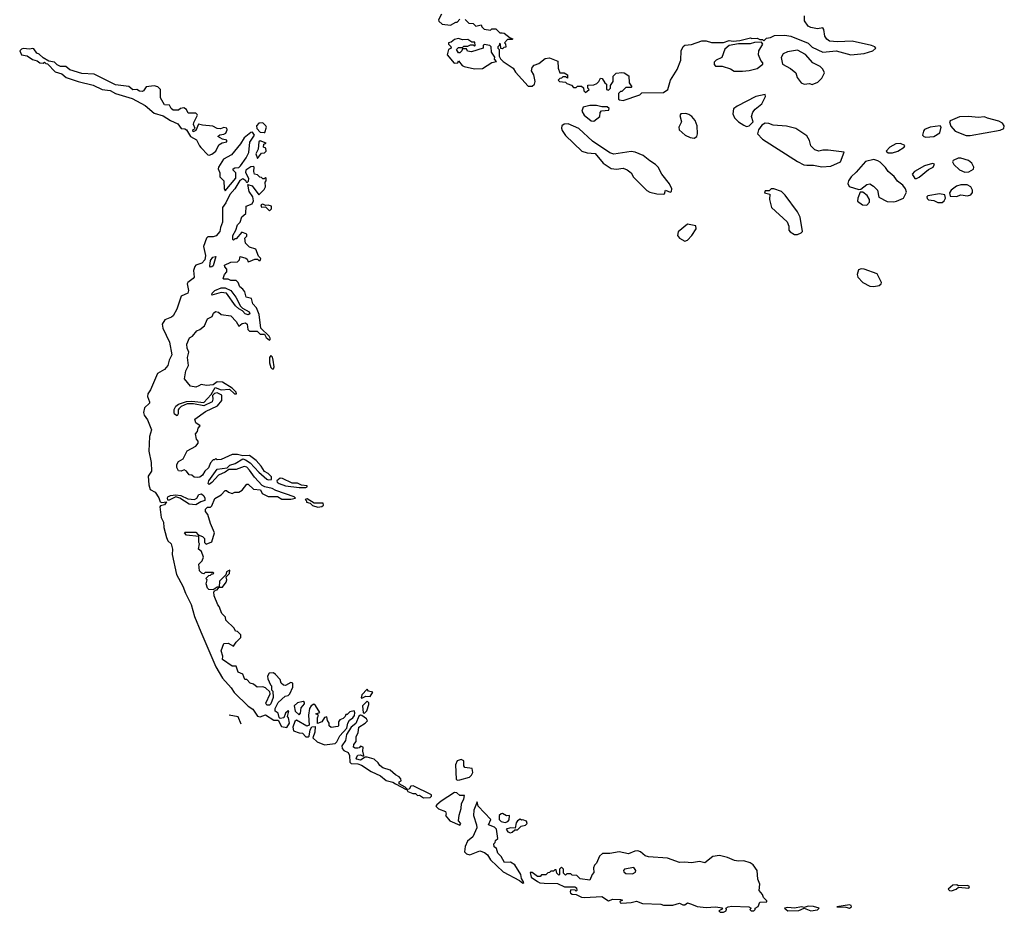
# Model space of a CAD drawing. Extents: x 2219101 to 2444320, y 201258 to 358766.
# Tile 2 of 256: x 2237090 to 2244440, y 220423 to 227087. Entities that reach past the tile are written whole.
import ezdxf

# ---------------------------------------------------------------- set-up
doc = ezdxf.new("R2010")
doc.units = 0

msp = doc.modelspace()

# ---------------------------------------------------------------- linework, layer by layer
at = {"layer": '0CON10XD'}
for points in [[(2240237.5, 227127.5), (2240217.5, 227085), (2240220, 227075), (2240243, 227053), (2240305, 227047.5), (2240345, 227070), (2240355, 227070), (2240375, 227090)], [(2240415, 227087.5), (2240441.7, 227061.7), (2240475, 227060), (2240495, 227040), (2240535, 227050), (2240540, 227035), (2240557.5, 227017.5), (2240605, 227010), (2240615, 227020), (2240645, 227020), (2240675, 226990), (2240691.7, 226988.3), (2240707, 226987), (2240751.7, 226951.7), (2240770, 226945), (2240765, 226940), (2240731.7, 226938.3), (2240710, 226915), (2240717, 226907), (2240718.3, 226881.7), (2240705, 226880), (2240695, 226870), (2240681.7, 226871.7), (2240680, 226905), (2240671.7, 226908.3), (2240670, 226895), (2240660, 226885), (2240660, 226875), (2240670, 226865), (2240670, 226815), (2240680, 226795), (2240700, 226775), (2240773.3, 226725), (2240790, 226695), (2240885, 226590), (2240915, 226590), (2240932.5, 226605), (2240936.7, 226625), (2240927.5, 226675), (2240910, 226705), (2240915, 226730), (2240931.7, 226748.3), (2240965, 226760), (2241013, 226797), (2241045, 226802.5), (2241108.3, 226778.3), (2241110, 226725), (2241121.7, 226691.7), (2241155, 226690), (2241180, 226675), (2241178.3, 226651.7), (2241165, 226660), (2241145, 226660), (2241135, 226650), (2241121.7, 226648.3), (2241110, 226635), (2241120, 226625), (2241165, 226620), (2241175, 226610), (2241208.3, 226598.3), (2241225, 226580), (2241245, 226580), (2241255, 226590), (2241285, 226590), (2241298.3, 226578.3), (2241300, 226555), (2241313, 226543), (2241340, 226565), (2241330, 226575), (2241331.7, 226598.3), (2241375, 226600), (2241398.3, 226611.7), (2241412.5, 226625), (2241425, 226650), (2241438.3, 226648.3), (2241457.5, 226615), (2241470, 226605), (2241470, 226565), (2241485, 226560), (2241500, 226575), (2241500, 226595), (2241520, 226625), (2241520, 226665), (2241543, 226687), (2241585, 226692.5), (2241601.7, 226691.7), (2241638.3, 226668.3), (2241640, 226615), (2241660, 226585), (2241655, 226580), (2241615, 226580), (2241585, 226550), (2241575, 226550), (2241560, 226535), (2241560, 226495), (2241568.3, 226488.3), (2241595, 226483.3), (2241720, 226525), (2241735, 226540), (2241895.6, 226544.4), (2241927.5, 226565), (2241949.1, 226635), (2241997.5, 226715), (2242024.4, 226785), (2242027.9, 226855), (2242042.1, 226887.9), (2242055, 226896.9), (2242105, 226903.1), (2242180.9, 226929.1), (2242215, 226930), (2242255, 226915.8), (2242345, 226916.2), (2242385, 226931.2), (2242415, 226927.5), (2242465, 226932.5), (2242545, 226952.5), (2242555, 226947.5), (2242595, 226950), (2242615, 226940), (2242635, 226940), (2242645, 226930), (2242665, 226950), (2242695, 226953.3), (2242725, 226970), (2242801.7, 226971.7), (2242847.5, 226965), (2242975, 226912.5), (2243005, 226881.2), (2243085, 226845.8), (2243183.9, 226853.9), (2243295, 226825.6), (2243395, 226834.3), (2243457.5, 226855), (2243480, 226875), (2243472.5, 226885), (2243447.5, 226895), (2243305, 226926.9), (2243195, 226921.2), (2243135, 226927.5), (2243115, 226942), (2243100, 226965), (2243093, 227013), (2243085, 227027.5), (2243045, 227020), (2242995, 227030), (2242975, 227040), (2242948.3, 227078.3), (2242947.5, 227115)], [(2240485, 226721.4), (2240545, 226722.5), (2240615, 226767.5), (2240650, 226775), (2240633.3, 226793.3), (2240637.5, 226807.5), (2240612.5, 226845), (2240610, 226885), (2240600, 226895), (2240558.3, 226901.7), (2240550, 226895), (2240550, 226875), (2240463, 226847), (2240433, 226853), (2240425, 226870), (2240395, 226870), (2240390, 226855), (2240375, 226840), (2240365, 226840), (2240350, 226865), (2240365, 226880), (2240395, 226880), (2240405, 226890), (2240435, 226890), (2240455, 226900), (2240475, 226900), (2240485, 226890), (2240490, 226895), (2240488.3, 226918.3), (2240465, 226920), (2240435, 226940), (2240395, 226937.5), (2240365, 226947.5), (2240335, 226940), (2240311.7, 226918.3), (2240290, 226915), (2240290, 226905), (2240308.3, 226888.3), (2240310, 226875), (2240290, 226865), (2240280, 226825), (2240333.9, 226763.9), (2240360, 226765), (2240365, 226780), (2240392.5, 226745), (2240408.3, 226738.3), (2240485, 226721.4)], [(2242423.6, 226703.6), (2242485, 226703.8), (2242535, 226708), (2242595, 226722.5), (2242637.5, 226755), (2242637.5, 226765), (2242622.3, 226782.3), (2242606.1, 226826.1), (2242608.8, 226855), (2242637.5, 226905), (2242628.3, 226918.3), (2242575, 226916.7), (2242543, 226907), (2242455, 226907.5), (2242386.1, 226893.9), (2242353.9, 226866.1), (2242332.5, 226805), (2242290, 226785), (2242275, 226770), (2242273, 226753), (2242285, 226740), (2242335, 226740), (2242395, 226720), (2242423.6, 226703.6)], [(2238505, 226075.6), (2238525, 226083.6), (2238553.1, 226105), (2238577, 226153), (2238601.9, 226168.1), (2238635.7, 226175), (2238636.9, 226186.9), (2238604.1, 226194.1), (2238570, 226215), (2238585, 226227.5), (2238615, 226232), (2238629.3, 226240.7), (2238640, 226265), (2238636.4, 226276.4), (2238615, 226283.3), (2238588.3, 226271.7), (2238563.9, 226273.9), (2238533, 226293), (2238455, 226298.8), (2238425, 226307.5), (2238405, 226260), (2238385, 226250), (2238382.5, 226265), (2238400, 226275), (2238387.5, 226305), (2238390.7, 226319.3), (2238417.5, 226375), (2238415, 226380), (2238405, 226390), (2238348.3, 226388.3), (2238335, 226417.5), (2238315, 226428.8), (2238290, 226425), (2238275, 226412.5), (2238235, 226412.5), (2238220, 226425), (2238208.3, 226448.3), (2238171.7, 226451.7), (2238140, 226505), (2238140, 226565), (2238120, 226585), (2238095, 226592.5), (2238035, 226586.7), (2238014, 226556), (2238005, 226552), (2237984.4, 226554.4), (2237965, 226566), (2237935, 226563.8), (2237905, 226589.2), (2237805, 226600), (2237645, 226680.8), (2237555, 226686), (2237464, 226714), (2237435, 226738.8), (2237395, 226737.5), (2237370.7, 226750.7), (2237350.7, 226770.7), (2237308.3, 226778.3), (2237265, 226802.5), (2237235, 226830), (2237217, 226837), (2237195, 226870), (2237185, 226873.3), (2237165, 226867.5), (2237115, 226872.5), (2237103, 226867), (2237090, 226855), (2237103.3, 226825), (2237145, 226817.5), (2237185, 226788.8), (2237219.5, 226779.5), (2237240, 226765), (2237265, 226762.5), (2237275, 226770), (2237285, 226760), (2237298.3, 226758.3), (2237355, 226697.5), (2237405, 226682.5), (2237436.1, 226656.1), (2237527.5, 226625), (2237638.3, 226598.3), (2237706.2, 226565), (2237765, 226557.5), (2237804, 226535), (2237929.9, 226499.9), (2238027.2, 226447.2), (2238095, 226390), (2238160, 226370), (2238215, 226333.5), (2238270.8, 226310.8), (2238295, 226274.4), (2238321.9, 226271.9), (2238334.5, 226264.5), (2238364.2, 226215), (2238410.7, 226190.7), (2238431.1, 226145), (2238442.6, 226132.6), (2238495, 226078.9), (2238505, 226075.6)], [(2243005, 226604.2), (2243048.3, 226621.7), (2243078.7, 226651.3), (2243098.8, 226691.2), (2243085, 226718.8), (2243065, 226737.5), (2243010, 226765), (2242955, 226826.2), (2242895, 226860), (2242821.7, 226848.3), (2242788.3, 226831.7), (2242773.8, 226805), (2242784.1, 226754.1), (2242843.6, 226723.6), (2242885, 226690), (2242892.5, 226655), (2242922.5, 226615), (2242945, 226606.7), (2242985, 226610), (2243005, 226604.2)], [(2242515, 226290.8), (2242535, 226293.8), (2242566, 226325), (2242553.1, 226365), (2242563.2, 226396.8), (2242580, 226420), (2242630.7, 226459.3), (2242656.2, 226515), (2242655, 226527.5), (2242585, 226513.3), (2242445, 226442.5), (2242419.3, 226420.7), (2242412.5, 226385), (2242425.8, 226355), (2242455.8, 226325), (2242495, 226298.6), (2242515, 226290.8)], [(2241375, 226330), (2241420, 226365), (2241423.3, 226395), (2241432.5, 226407.5), (2241487, 226413), (2241490, 226425), (2241475, 226437.5), (2241435, 226437.5), (2241395, 226447.5), (2241345, 226446.7), (2241297, 226433), (2241287.5, 226405), (2241303.3, 226375), (2241355, 226333.3), (2241375, 226330)], [(2242125, 226203.8), (2242145.8, 226214.2), (2242150, 226235), (2242146.7, 226295), (2242131.2, 226335), (2242106.2, 226365), (2242085, 226380), (2242062.3, 226387.7), (2242026.4, 226383.6), (2242017.5, 226372.5), (2242031.2, 226325), (2242011.2, 226285), (2242013.8, 226265), (2242056.7, 226225), (2242095, 226208), (2242125, 226203.8)], [(2238915, 226243.8), (2238920, 226245), (2238932.5, 226285), (2238927.5, 226295), (2238905, 226316.2), (2238875, 226314), (2238858.1, 226295), (2238860, 226275), (2238885, 226246.7), (2238915, 226243.8)], [(2241895, 225784), (2241902.5, 225787.5), (2241910, 225815), (2241945, 225800), (2241956.2, 225805), (2241958, 225825), (2241940.6, 225860.6), (2241883.1, 225935), (2241857, 225987), (2241837.3, 226007.3), (2241792.7, 226032.7), (2241745, 226074), (2241685, 226098.5), (2241655, 226102.2), (2241525, 226083.8), (2241495, 226092), (2241365, 226180), (2241265, 226273.8), (2241185, 226308.8), (2241155, 226306.2), (2241137.5, 226295), (2241133.6, 226276.4), (2241140.5, 226260.5), (2241165, 226223.3), (2241285.7, 226105.7), (2241325, 226092), (2241385, 226087.5), (2241445.8, 226015.8), (2241505, 225976), (2241545, 225971.4), (2241595, 225978.8), (2241625, 225966), (2241653.8, 225945), (2241670.9, 225910.9), (2241748.8, 225835), (2241772.1, 225812.1), (2241795, 225800), (2241845, 225787.5), (2241895, 225784)], [(2243077.7, 225987.7), (2243145, 225993.1), (2243216, 226025), (2243245, 226097.5), (2243125, 226112.5), (2243085, 226113.3), (2243055, 226106.7), (2243025, 226116), (2242996, 226145), (2242985.7, 226185), (2242965, 226220), (2242885, 226276), (2242815, 226292.9), (2242715, 226300), (2242683, 226313), (2242655, 226313.8), (2242630.3, 226299.7), (2242604, 226265), (2242598, 226235), (2242635, 226195.7), (2242895, 226027.8), (2242944.5, 226004.5), (2242965, 226001.4), (2243015, 226000), (2243077.7, 225987.7)], [(2244185, 226223.3), (2244407.9, 226262.1), (2244436.2, 226275), (2244440, 226295), (2244427.5, 226315), (2244399.5, 226329.5), (2244315, 226351.2), (2244293, 226363), (2244245, 226356.2), (2244175, 226364.4), (2244105, 226361.4), (2244037, 226333), (2244030, 226325), (2244041.7, 226291.7), (2244074.1, 226254.1), (2244155, 226223.3), (2244185, 226223.3)], [(2238625, 225810), (2238704, 225905), (2238702.5, 225945), (2238683.8, 225965), (2238682.5, 225975), (2238695, 225982), (2238725, 225984), (2238738.8, 225995), (2238781.2, 226055), (2238801.2, 226095), (2238807.5, 226172.5), (2238844, 226225), (2238827.1, 226247.1), (2238814.3, 226245), (2238765, 226204.3), (2238738.7, 226161.3), (2238671.2, 226078.8), (2238611.8, 226045), (2238575, 225986.9), (2238571.9, 225975), (2238582.9, 225945), (2238583.8, 225915), (2238613.4, 225883.4), (2238616.2, 225826.2), (2238625, 225810)], [(2243855, 226210), (2243915, 226214), (2243958.3, 226241.7), (2243967.5, 226285), (2243960, 226295), (2243885.9, 226284.1), (2243845, 226266.2), (2243836.7, 226255), (2243830, 226225), (2243840, 226215), (2243855, 226210)], [(2238865, 226050), (2238895, 226090), (2238917, 226093), (2238930, 226105), (2238928.3, 226128.3), (2238910, 226135), (2238911.7, 226158.3), (2238930, 226165), (2238885, 226182.5), (2238874.2, 226175.8), (2238869.3, 226120.7), (2238853.8, 226085), (2238865, 226050)], [(2243573.9, 226093.9), (2243605, 226094), (2243645, 226106.2), (2243692.5, 226135), (2243697, 226147), (2243665, 226163.3), (2243630.8, 226159.2), (2243585, 226136.7), (2243557.5, 226105), (2243573.9, 226093.9)], [(2243615, 225726.2), (2243635, 225731.2), (2243686.7, 225755), (2243709.3, 225800.7), (2243703.6, 225823.6), (2243681.7, 225851.7), (2243642.3, 225882.3), (2243617.7, 225917.7), (2243573.3, 225955), (2243553.9, 225983.9), (2243513.9, 226023.9), (2243495, 226033.8), (2243465, 226043.8), (2243402.7, 226027.3), (2243335, 225950), (2243296, 225915), (2243276.1, 225883.9), (2243272, 225865), (2243282.7, 225842.7), (2243355, 225820), (2243368.3, 225821.7), (2243415, 225857.5), (2243435, 225862.5), (2243462.5, 225845), (2243492.5, 225815), (2243503, 225763), (2243565, 225730), (2243615, 225726.2)], [(2243771.7, 225901.7), (2243785, 225902.5), (2243805, 225912.5), (2243875, 225970), (2243910, 225985), (2243918.3, 226008.3), (2243905, 226012.5), (2243845, 225996.7), (2243770, 225955), (2243753, 225933), (2243771.7, 225901.7)], [(2244145, 225950), (2244175, 225951.2), (2244209.3, 225970.7), (2244212.5, 225985), (2244196.7, 226015), (2244173.3, 226035), (2244115, 226054), (2244095, 226053.8), (2244057.5, 226035), (2244053.3, 226025), (2244063.3, 226005), (2244105, 225966.2), (2244145, 225950)], [(2239085, 221802.5), (2239103.8, 221835), (2239097.5, 221875), (2239090, 221885), (2239100, 221925), (2239093, 221927), (2239075, 221910), (2239062.5, 221875), (2239035, 221870), (2239027.5, 221877.5), (2239020, 221910), (2238997.5, 221925), (2238996.7, 221945), (2239020.7, 221989.3), (2239072.5, 222037.5), (2239095, 222042.5), (2239107.5, 222055), (2239130, 222105), (2239130, 222135), (2239115, 222140), (2239075, 222117.5), (2239058.3, 222118.3), (2239043, 222133), (2239035, 222160), (2238999.3, 222199.3), (2238985, 222210), (2238951.7, 222208.3), (2238940, 222185), (2238942.5, 222165), (2238961.7, 222121.7), (2238970, 222115), (2238970, 222085), (2238980, 222075), (2238983, 222027), (2238965, 221980), (2238955, 221970), (2238935, 221970), (2238927.5, 221985), (2238960, 222055), (2238958.3, 222068.3), (2238925, 222100), (2238905, 222107.5), (2238863, 222103), (2238835, 222127.5), (2238810, 222135), (2238785, 222160), (2238771.7, 222161.7), (2238755, 222200), (2238720, 222215), (2238705, 222260), (2238675, 222260), (2238605, 222310), (2238606.4, 222336.4), (2238593.3, 222375), (2238615, 222430), (2238645, 222432.5), (2238685, 222410), (2238705, 222440), (2238740, 222475), (2238740, 222495), (2238715, 222520), (2238701.7, 222521.7), (2238690, 222545), (2238630, 222605), (2238627, 222627), (2238600, 222655), (2238580, 222705), (2238568.3, 222718.3), (2238542.5, 222785), (2238540, 222815), (2238551.7, 222828.3), (2238565, 222830), (2238580, 222850), (2238565, 222850), (2238535, 222830), (2238503, 222833), (2238493, 222843), (2238482.5, 222875), (2238490, 222905), (2238480, 222915), (2238501.7, 222938.3), (2238515, 222940), (2238525, 222950), (2238535, 222950), (2238540, 222955), (2238535, 222960), (2238475, 222960), (2238465, 222950), (2238450, 222955), (2238433, 222973), (2238428.3, 223021.7), (2238453.3, 223046.7), (2238463.3, 223075), (2238446.7, 223116.7), (2238423.8, 223135), (2238432.5, 223175), (2238427.5, 223185), (2238428.3, 223228.3), (2238335, 223240), (2238320, 223255), (2238325, 223260), (2238405, 223260), (2238421.7, 223241.7), (2238455, 223230), (2238470, 223215), (2238470, 223185), (2238482.5, 223172.5), (2238525, 223190), (2238543.8, 223255), (2238513.8, 223325), (2238493.6, 223393.6), (2238477.5, 223415), (2238477, 223433), (2238493, 223447), (2238515, 223447.5), (2238525, 223457.5), (2238546.7, 223513.3), (2238595, 223540), (2238625, 223572.5), (2238635, 223572.5), (2238649.3, 223559.3), (2238675, 223550), (2238695, 223560), (2238725, 223560), (2238750, 223575), (2238785, 223620), (2238795, 223620), (2238835, 223583.3), (2238887, 223577), (2238900.7, 223550.7), (2238945, 223527.5), (2239015, 223527.5), (2239047, 223507), (2239115, 223507.5), (2239150, 223515), (2239140, 223525), (2239001.9, 223571.9), (2238975, 223587.1), (2238919.2, 223599.2), (2238900.6, 223610.6), (2238841.9, 223671.9), (2238804.3, 223724.3), (2238785.5, 223745.5), (2238765, 223751.9), (2238705, 223728.6), (2238650.5, 223729.5), (2238625, 223710), (2238573.3, 223686.7), (2238525, 223631.2), (2238505, 223616.7), (2238496.7, 223625), (2238502.5, 223645), (2238565, 223731.2), (2238638, 223742), (2238658.8, 223761.2), (2238697.5, 223775), (2238755, 223807.5), (2238775, 223802), (2238810, 223780), (2238875, 223709.2), (2238935, 223656.7), (2238945, 223651.2), (2238970, 223655), (2238970, 223675), (2238945, 223700), (2238917.5, 223715), (2238893.6, 223753.6), (2238856.4, 223796.4), (2238805, 223833.3), (2238755, 223830), (2238715, 223840), (2238675, 223840), (2238595, 223802.5), (2238565, 223800), (2238555, 223810), (2238545, 223800), (2238535, 223800), (2238515, 223780), (2238498.8, 223741.2), (2238473.2, 223716.8), (2238454.2, 223685.8), (2238435, 223672.5), (2238415, 223670), (2238393, 223673), (2238375, 223687.5), (2238355, 223690), (2238336.4, 223716.4), (2238317, 223727), (2238295, 223717.5), (2238275, 223720), (2238263.6, 223743.6), (2238263, 223767), (2238275, 223790), (2238310.7, 223809.3), (2238340.7, 223869.3), (2238405, 223902.5), (2238422.5, 223925), (2238421.7, 223941.7), (2238410, 223955), (2238403.3, 223995), (2238418.3, 224011.7), (2238423, 224037), (2238437.5, 224055), (2238405, 224077.5), (2238397.5, 224105), (2238477.3, 224162.7), (2238567.5, 224205), (2238600, 224245), (2238600, 224285), (2238565, 224302.5), (2238543, 224297), (2238528.3, 224281.7), (2238531.2, 224255), (2238526, 224234), (2238465, 224203.8), (2238388.3, 224218.3), (2238340, 224220), (2238295, 224198.8), (2238277, 224183), (2238272, 224175), (2238273.8, 224145), (2238265, 224130), (2238245, 224143.3), (2238242.7, 224152.7), (2238243.1, 224176.9), (2238255, 224201.2), (2238275, 224218), (2238335, 224236.2), (2238375, 224240), (2238465, 224230), (2238520, 224290), (2238548.3, 224341.7), (2238595, 224323.3), (2238655, 224330), (2238693.8, 224293.8), (2238707.5, 224295), (2238705, 224307.5), (2238675, 224337.5), (2238605, 224381.2), (2238565, 224382.5), (2238535, 224360), (2238485, 224356.7), (2238445, 224362.5), (2238427, 224353), (2238405, 224342.5), (2238365, 224350), (2238320, 224405), (2238330, 224465), (2238350, 224505), (2238343.3, 224565), (2238352.5, 224605), (2238341.2, 224635), (2238338.8, 224665), (2238358.3, 224711.7), (2238380, 224725), (2238412.5, 224765), (2238435, 224773.3), (2238469.5, 224800.5), (2238492.5, 224855), (2238528, 224872), (2238537.5, 224895), (2238551.7, 224908.3), (2238573.6, 224903.6), (2238595, 224887.5), (2238665, 224877.5), (2238706.7, 224835), (2238725, 224800), (2238750.9, 224819.1), (2238775, 224824.2), (2238788, 224815), (2238793.8, 224775), (2238805, 224762.5), (2238861.7, 224761.7), (2238885, 224740), (2238918.3, 224738.3), (2238928.8, 224715), (2238955, 224694), (2238963.3, 224705), (2238953.3, 224725), (2238890, 224785), (2238877, 224887), (2238857.5, 224935), (2238830, 224965), (2238820, 225005), (2238780, 225015), (2238770, 225055), (2238756.4, 225076.4), (2238733.6, 225093.6), (2238720, 225125), (2238705, 225140), (2238665, 225140), (2238645, 225150), (2238615, 225150), (2238610, 225155), (2238620, 225185), (2238637.5, 225205), (2238637.5, 225225), (2238621.7, 225241.7), (2238620, 225255), (2238665, 225277.5), (2238715, 225280), (2238730, 225295), (2238735, 225320), (2238777, 225307), (2238788.3, 225298.3), (2238795, 225280), (2238810, 225285), (2238845, 225300), (2238865, 225300), (2238875, 225290), (2238885, 225290), (2238890, 225305), (2238871.7, 225321.7), (2238852.5, 225375), (2238805, 225390), (2238775, 225420), (2238770, 225455), (2238785, 225470), (2238786.1, 225486.1), (2238748.3, 225501.7), (2238705, 225450), (2238695, 225450), (2238685, 225440), (2238680, 225445), (2238680, 225475), (2238703.3, 225515), (2238716.2, 225555), (2238736.7, 225575), (2238747.5, 225615), (2238778.8, 225641.2), (2238780, 225695), (2238825, 225713.3), (2238836, 225734), (2238830, 225765), (2238802, 225805), (2238792.5, 225857.5), (2238826, 225846), (2238875, 225780), (2238915, 225820), (2238925, 225840), (2238922.5, 225875), (2238930, 225885), (2238930, 225905), (2238925, 225910), (2238915, 225900), (2238905, 225900), (2238895, 225910), (2238881.7, 225911.7), (2238865, 225930), (2238843.6, 225933.6), (2238837.5, 225955), (2238840, 225985), (2238835, 225990), (2238815, 225987.5), (2238778.8, 225965), (2238775, 225947.5), (2238798, 225905), (2238795, 225880), (2238785, 225870), (2238777.5, 225885), (2238755, 225899.2), (2238732.5, 225887.5), (2238695.5, 225824.5), (2238657.5, 225782.5), (2238629.4, 225720.6), (2238604.8, 225685.2), (2238604.2, 225575), (2238590, 225535), (2238583.3, 225505), (2238557.4, 225472.6), (2238535, 225465.4), (2238494.4, 225465.6), (2238483.3, 225455), (2238461.2, 225395), (2238477.9, 225327.9), (2238471.1, 225295), (2238450.4, 225269.6), (2238406.1, 225253.9), (2238396.7, 225245), (2238387.5, 225215), (2238392, 225165), (2238385, 225153.8), (2238344.1, 225125.9), (2238340, 225115), (2238350, 225065), (2238346, 225045), (2238296.1, 225023.9), (2238263.3, 224925), (2238235, 224877.5), (2238223.8, 224866.2), (2238173.9, 224846.1), (2238152.5, 224815), (2238158.8, 224785), (2238208.9, 224678.9), (2238224.5, 224585), (2238206.1, 224546.1), (2238195.5, 224504.5), (2238170, 224475), (2238118.8, 224445), (2238066.2, 224325), (2238046.1, 224293.9), (2238043.8, 224275), (2238060, 224235), (2238058.8, 224225), (2238021.7, 224188.3), (2238013.3, 224155), (2238018.8, 224135), (2238045, 224100), (2238072.9, 224025), (2238058.5, 223975), (2238054.5, 223865), (2238072, 223782), (2238074.1, 223715.9), (2238050, 223680), (2238055, 223614), (2238065, 223579.2), (2238100.5, 223560.5), (2238128.3, 223518.3), (2238138.3, 223488.3), (2238152, 223482), (2238187, 223487), (2238170, 223465), (2238142, 223458), (2238135, 223450), (2238145, 223370), (2238162.5, 223335), (2238166, 223295), (2238185, 223222.5), (2238195, 223197.5), (2238220, 223175), (2238230, 223135), (2238228.8, 223095), (2238260, 222945), (2238308.8, 222858.8), (2238327.1, 222805), (2238370.6, 222720.6), (2238395, 222632.5), (2238443.3, 222516.7), (2238553.3, 222255), (2238605, 222170), (2238669.3, 222099.3), (2238690, 222065), (2238795, 221961.2), (2238829.7, 221939.7), (2238865, 221886.9), (2238885, 221881.8), (2238925, 221897.5), (2238988.3, 221858.3), (2239018.3, 221858.3), (2239045, 221810), (2239085, 221802.5)], [(2242872.9, 225482.9), (2242895, 225484.2), (2242922.5, 225495), (2242933.8, 225506.2), (2242915, 225613.3), (2242895, 225652), (2242805, 225776), (2242776.2, 225805), (2242720, 225825), (2242700, 225825), (2242685, 225810), (2242655, 225810), (2242650, 225795), (2242690, 225785), (2242687.5, 225745), (2242702.5, 225685), (2242818.3, 225578.3), (2242832.5, 225545), (2242832.5, 225515), (2242842.3, 225502.3), (2242872.9, 225482.9)], [(2243415, 225703.3), (2243432.5, 225725), (2243432.5, 225745), (2243417.5, 225775), (2243385, 225800), (2243365, 225800), (2243346.2, 225755), (2243345, 225732.5), (2243382.5, 225705), (2243415, 225703.3)], [(2244083, 225767), (2244115, 225780), (2244165, 225773.3), (2244189.3, 225780.7), (2244201.7, 225798.3), (2244202.5, 225815), (2244189.3, 225839.3), (2244163.6, 225853.6), (2244115, 225853.8), (2244082.5, 225845), (2244042.5, 225815), (2244030, 225795), (2244035, 225770), (2244083, 225767)], [(2243975, 225722.5), (2243990, 225735), (2244000, 225755), (2243995, 225780), (2243955, 225786.7), (2243868.3, 225771.7), (2243862.5, 225765), (2243863, 225753), (2243875, 225742.5), (2243915, 225737.5), (2243945, 225723.3), (2243975, 225722.5)], [(2238955, 225660), (2238970, 225675), (2238970, 225695), (2238945, 225702.5), (2238925, 225700), (2238905, 225711.2), (2238891.2, 225705), (2238895, 225687.5), (2238925, 225690), (2238955, 225660)], [(2242055, 225433.8), (2242075, 225440), (2242108, 225475), (2242140, 225525), (2242138.3, 225548.3), (2242075, 225560), (2242006.4, 225503.6), (2242001.2, 225475), (2242014.2, 225455), (2242055, 225433.8)], [(2238515, 225240), (2238508.3, 225248.3), (2238515, 225290), (2238532.5, 225315), (2238555, 225320), (2238535, 225250), (2238525, 225242.5), (2238515, 225240)], [(2243465, 225095.6), (2243505, 225103.8), (2243520, 225115), (2243522.5, 225125), (2243490.5, 225190.5), (2243395, 225224.3), (2243372.5, 225227.5), (2243351.2, 225218.8), (2243342, 225185), (2243346, 225165), (2243384.6, 225124.6), (2243435, 225098.2), (2243465, 225095.6)], [(2238795, 224882.9), (2238772.1, 224892.1), (2238753.8, 224913.8), (2238725, 224927.5), (2238700.5, 224950.5), (2238635, 225046.2), (2238595, 225050.8), (2238525, 225030), (2238527.5, 225045), (2238547.5, 225065), (2238595, 225085.8), (2238624.2, 225084.2), (2238665, 225066.2), (2238704, 225015), (2238738.3, 224948.3), (2238753.3, 224933.3), (2238803.8, 224905), (2238807.7, 224892.3), (2238795, 224882.9)], [(2238985, 224480), (2238990, 224495), (2238982.5, 224545), (2238976.7, 224566.7), (2238965, 224580), (2238954.3, 224565.7), (2238954, 224525), (2238965, 224490), (2238975, 224480), (2238985, 224480)], [(2239176.4, 223593.6), (2239225, 223593.8), (2239235, 223600), (2239235, 223606.7), (2239193, 223613), (2239165, 223627.5), (2239125, 223627.5), (2239053, 223663), (2239035, 223663.3), (2239010, 223645), (2239012.5, 223635), (2239027.5, 223625), (2239075, 223608), (2239176.4, 223593.6)], [(2238405, 223464.4), (2238355, 223470.8), (2238285, 223514.2), (2238255, 223524), (2238205, 223501.2), (2238195, 223500), (2238193.3, 223515), (2238196.7, 223525), (2238215, 223534), (2238255, 223540), (2238292.5, 223535), (2238345, 223510.8), (2238395.9, 223504.1), (2238413.3, 223515), (2238427, 223543), (2238446.7, 223546.7), (2238465, 223532.5), (2238472.5, 223515), (2238471.2, 223498.8), (2238441.7, 223488.3), (2238405, 223464.4)], [(2239315, 223447.5), (2239345, 223452.5), (2239357, 223463), (2239355, 223477.5), (2239288.3, 223478.3), (2239235, 223510), (2239220, 223505), (2239230, 223495), (2239230, 223485), (2239258.3, 223478.3), (2239275, 223460), (2239315, 223447.5)], [(2238605, 222850), (2238631.7, 222888.3), (2238637.5, 222905), (2238632.5, 222927.5), (2238656.7, 222953.3), (2238657.5, 222977.5), (2238633.3, 222965), (2238628.3, 222941.7), (2238581.2, 222895), (2238580, 222850), (2238605, 222850)], [(2239645, 222022.5), (2239675, 222037.5), (2239706.1, 222033.9), (2239726.7, 222066.7), (2239693, 222073), (2239685, 222090), (2239643.9, 222046.1), (2239640, 222025), (2239645, 222022.5)], [(2239365, 221673.3), (2239445, 221683.8), (2239456.7, 221695), (2239479.5, 221740.5), (2239531.2, 221798.8), (2239538.8, 221835), (2239552.3, 221857.7), (2239576.7, 221875), (2239588.3, 221891.7), (2239593, 221913), (2239586.2, 221926.2), (2239555, 221920), (2239535, 221900), (2239525, 221900), (2239520, 221885), (2239505, 221870), (2239480.7, 221859.3), (2239470, 221845), (2239470, 221815), (2239465, 221810), (2239415, 221802.5), (2239400, 221815), (2239400, 221835), (2239387.5, 221855), (2239381.7, 221881.7), (2239365, 221877.5), (2239345.8, 221844.2), (2239313, 221833), (2239312.5, 221875), (2239320, 221895), (2239300, 221905), (2239330, 221915), (2239298.3, 221968.3), (2239285, 221976.7), (2239266.7, 221965), (2239254, 221945), (2239246.2, 221895), (2239250, 221820), (2239233.6, 221813.6), (2239157, 221857), (2239145, 221847.5), (2239130, 221805), (2239135, 221777.5), (2239175, 221762.5), (2239201.7, 221761.7), (2239225, 221733.3), (2239245, 221732.5), (2239250.7, 221739.3), (2239258.8, 221785), (2239271.7, 221808.3), (2239295, 221810), (2239293, 221767), (2239277.5, 221725), (2239310, 221695), (2239365, 221673.3)], [(2239175, 221897.5), (2239185, 221910), (2239191.2, 221948.8), (2239215, 221980), (2239215, 221990), (2239207, 221997), (2239163, 221987), (2239140, 221965), (2239147.5, 221925), (2239175, 221897.5)], [(2239665, 221910), (2239681.7, 221928.3), (2239697.5, 221975), (2239696.7, 221986.7), (2239685, 222000), (2239650, 221965), (2239653.3, 221913.3), (2239665, 221910)], [(2238742.3, 221828.4), (2238721.4, 221881.4), (2238652.8, 221893.9)], [(2239975, 221340), (2239980, 221345), (2239966.4, 221356.4), (2239922.5, 221382.5), (2239923.3, 221396.7), (2239936.7, 221405), (2239935, 221420), (2239923.3, 221435), (2239895, 221450), (2239855, 221484.2), (2239801.2, 221501.2), (2239778.3, 221518.3), (2239765, 221540), (2239736.2, 221566.2), (2239685, 221582.5), (2239668.3, 221581.7), (2239635, 221560), (2239606.7, 221566.7), (2239602.5, 221575), (2239615, 221596.2), (2239635, 221598.8), (2239655, 221590), (2239660, 221595), (2239652.5, 221625), (2239655, 221656.7), (2239635, 221662.5), (2239625, 221650), (2239615, 221647.5), (2239595, 221647.5), (2239582.5, 221655), (2239583.3, 221675), (2239601.7, 221698.3), (2239602.5, 221735), (2239616.4, 221763.6), (2239622.5, 221805), (2239670, 221835), (2239687, 221853), (2239678.3, 221868.3), (2239645, 221892.5), (2239635, 221896.2), (2239622, 221888), (2239598.3, 221831.7), (2239563.5, 221806.5), (2239528.9, 221751.1), (2239521.9, 221705), (2239495.7, 221665), (2239496, 221645), (2239510, 221630), (2239542.5, 221615), (2239552.5, 221595), (2239553.3, 221545), (2239563.8, 221535), (2239615, 221532.5), (2239640.9, 221520.9), (2239714, 221475), (2239782.8, 221442.8), (2239825, 221406.2), (2239875, 221394.2), (2239895, 221382.9), (2239975, 221340)], [(2240355, 221410), (2240375, 221412.5), (2240447.1, 221432.9), (2240463.8, 221446.2), (2240473, 221467), (2240467, 221497), (2240412.5, 221505), (2240406.4, 221516.4), (2240406.2, 221555), (2240385, 221564), (2240355.8, 221554.2), (2240343.8, 221525), (2240348.3, 221418.3), (2240355, 221410)], [(2240105, 221277.5), (2240155, 221280), (2240165, 221290), (2240165, 221300), (2240026.4, 221366.4), (2240010, 221365), (2239996.7, 221343.3), (2239980, 221340), (2239987.5, 221325), (2240025, 221310), (2240045, 221310), (2240060, 221295), (2240075, 221297.5), (2240105, 221277.5)], [(2240375, 221074), (2240382.5, 221085), (2240366.7, 221105), (2240371.7, 221148.3), (2240385, 221197.5), (2240387.9, 221235), (2240405, 221266.7), (2240410, 221295), (2240375, 221296.2), (2240352.5, 221315), (2240335, 221318.8), (2240237, 221253), (2240203.6, 221226.4), (2240197.5, 221215), (2240216.7, 221195), (2240267.5, 221175), (2240272.5, 221155), (2240267.5, 221145), (2240302, 221105), (2240375, 221074)], [(2240845, 220641.2), (2240852.5, 220645), (2240836.7, 220675), (2240830, 220705), (2240785, 220777.5), (2240755, 220797.5), (2240710, 220795), (2240685, 220840), (2240660, 220865), (2240648.3, 220898.3), (2240631.7, 220911.7), (2240630, 220935), (2240640, 220945), (2240641.7, 220958.3), (2240660, 220975), (2240650, 221045), (2240635, 221060), (2240590, 221075), (2240606, 221115), (2240513.3, 221215), (2240505, 221246.7), (2240480.5, 221185), (2240476.9, 221145), (2240500.8, 221075), (2240501.4, 221055), (2240472.2, 220987.8), (2240433.3, 220955), (2240416.2, 220915), (2240410, 220875), (2240425, 220860), (2240451.2, 220851.2), (2240525, 220881.1), (2240559.7, 220869.7), (2240581.1, 220851.1), (2240605, 220814.4), (2240700, 220725), (2240821.2, 220661.2), (2240845, 220641.2)], [(2240715, 221094), (2240735, 221100), (2240745, 221112.5), (2240747.5, 221145), (2240725, 221142.5), (2240695, 221160), (2240685, 221157.5), (2240670, 221145), (2240670, 221115), (2240685, 221100), (2240715, 221094)], [(2240755, 221017.5), (2240765, 221022.5), (2240785, 221040), (2240805, 221040), (2240833, 221067), (2240866.1, 221073.9), (2240877.5, 221085), (2240873, 221103), (2240845, 221112.5), (2240835, 221110), (2240825, 221117.5), (2240805, 221106.7), (2240795, 221090), (2240788.3, 221051.7), (2240755, 221053.8), (2240722.5, 221045), (2240735, 221023.3), (2240755, 221017.5)], [(2242345, 220423.1), (2242363.3, 220435), (2242366.2, 220446.2), (2242360, 220455), (2242377.5, 220465), (2242405, 220469.4), (2242533, 220463), (2242550, 220455), (2242540, 220445), (2242550, 220435), (2242570, 220435), (2242580, 220445), (2242580, 220455), (2242603, 220467), (2242615, 220500), (2242668.3, 220501.7), (2242668.3, 220508.3), (2242643, 220533), (2242636.1, 220556.1), (2242611.2, 220585), (2242613.9, 220633.9), (2242600.7, 220670.7), (2242595.4, 220735.4), (2242565, 220776.7), (2242542.7, 220792.7), (2242495, 220808), (2242455, 220804), (2242425, 220810), (2242373.2, 220833.2), (2242315, 220847.1), (2242265, 220840), (2242205, 220793.5), (2242165, 220802.9), (2242105, 220792.7), (2242055, 220797.8), (2242015.9, 220794.1), (2241925, 220827.5), (2241785, 220837.3), (2241760, 220845), (2241724.4, 220874.4), (2241705, 220882.5), (2241680.7, 220879.3), (2241635, 220860.6), (2241564.4, 220874.4), (2241495, 220861.9), (2241441.4, 220861.4), (2241417.9, 220842.1), (2241395, 220790), (2241380, 220775), (2241372.5, 220755), (2241375, 220720), (2241362.5, 220705), (2241345, 220662.5), (2241273, 220673), (2241248.3, 220698.3), (2241215, 220700), (2241205, 220710), (2241175, 220710), (2241165, 220700), (2241150, 220715), (2241150, 220745), (2241135, 220760), (2241120, 220745), (2241120, 220705), (2241115, 220700), (2241100, 220715), (2241095, 220740), (2241085, 220740), (2241075, 220730), (2241055, 220730), (2241045, 220720), (2241031.7, 220718.3), (2241017.5, 220702.5), (2240985, 220702.5), (2240975, 220690), (2240955, 220690), (2240915, 220720), (2240900, 220720), (2240907.5, 220685), (2240955, 220652.5), (2240973.6, 220643.6), (2241005, 220640), (2241105, 220638.8), (2241157, 220613), (2241235, 220612.5), (2241247.5, 220605), (2241250, 220585), (2241245, 220580), (2241237.5, 220587.5), (2241205, 220590), (2241198.8, 220575), (2241202, 220565), (2241215, 220558), (2241245, 220556.7), (2241285, 220536.9), (2241305, 220533.6), (2241435, 220540), (2241485, 220508.8), (2241518.3, 220521.7), (2241575, 220520), (2241590, 220515), (2241570, 220505), (2241573.3, 220495), (2241585, 220491.2), (2241655, 220496.7), (2241695, 220506.9), (2241738.3, 220488.3), (2241875, 220483.3), (2241896.4, 220476.4), (2241965, 220476.2), (2242015, 220492.5), (2242039.3, 220479.3), (2242055, 220480), (2242075, 220493.3), (2242105, 220483.3), (2242146.9, 220466.9), (2242215, 220460), (2242285, 220463.8), (2242336.4, 220456.4), (2242330, 220445), (2242310, 220435), (2242320, 220425), (2242345, 220423.1)], [(2241665, 220711.5), (2241686, 220724), (2241689.4, 220735), (2241675, 220757.1), (2241604.6, 220745.4), (2241597.1, 220735), (2241599.2, 220725), (2241615, 220712.2), (2241665, 220711.5)], [(2244045, 220583.3), (2244080, 220595), (2244098.3, 220611.7), (2244175, 220602.5), (2244180, 220615), (2244165, 220622.5), (2244095, 220620), (2244085, 220627.5), (2244055, 220626.7), (2244020, 220595), (2244030, 220585), (2244045, 220583.3)], [(2242825, 220433.1), (2242905, 220437.5), (2242945, 220453.8), (2242995, 220434.8), (2243045, 220440.8), (2243057.5, 220455), (2243015, 220467.5), (2242975, 220468.8), (2242945, 220460), (2242925, 220463.3), (2242875, 220453.3), (2242825, 220460), (2242800, 220455), (2242825, 220433.1)], [(2243285, 220454.5), (2243298.8, 220465), (2243297.5, 220475), (2243285, 220480), (2243190, 220465), (2243257.7, 220462.3), (2243285, 220454.5)]]:
    msp.add_lwpolyline(points, dxfattribs=at)

doc.saveas('drawing.dxf')
